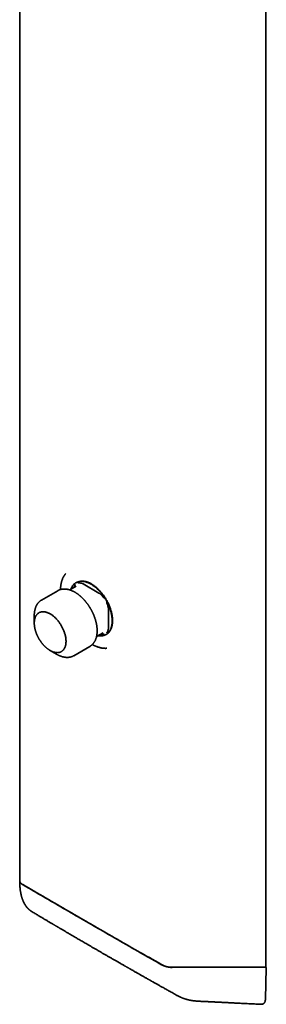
# Model space of a CAD drawing. Header units: millimetres. Extents: x 8 to 620, y 12 to 2359.
# Tile 1 of 10: x 500 to 620, y 88 to 565. Entities that reach past the tile are written whole.
import ezdxf

# ---------------------------------------------------------------- set-up
doc = ezdxf.new("R2010")
doc.units = ezdxf.units.MM

msp = doc.modelspace()

# ---------------------------------------------------------------- linework, layer by layer
at = {"color": 7, "linetype": 'Continuous', "lineweight": 35}
for p, q in [((619.54, 106.11), (619.54, 1045.03)), ((500.39, 896.15), (500.39, 147.59)), ((527.83, 292.28), (527.69, 292.2)), ((531.1, 291.61), (538.77, 287.18)), ((518.81, 288.31), (510.97, 283.78)), ((518.8, 288.31), (518.81, 288.31)), ((527.73, 290.49), (524.62, 288.69)), ((510.96, 283.78), (510.97, 283.78)), ((543.39, 279.19), (543.39, 270.33)), ((507.45, 276.24), (507.45, 272.64)), ((537.62, 266.18), (540.73, 267.97)), ((542.19, 267.08), (542.33, 267.16)), ((515.13, 259.33), (518.25, 257.53)), ((526.54, 256.81), (534.38, 261.33)), ((534.39, 261.33), (534.38, 261.33)), ((526.55, 256.81), (526.54, 256.81)), ((500.42, 146.96), (500.42, 146.96)), ((506.31, 132.81), (506.28, 132.83)), ((569.08, 107.09), (569.08, 107.09)), ((619.36, 105.91), (574.18, 105.81)), ((574.56, 105.85), (619.21, 105.97)), ((619.36, 105.91), (619.36, 105.98)), ((619.36, 105.91), (619.4, 105.91)), ((619.37, 90.38), (619.8, 105.52)), ((619.62, 105.82), (619.51, 105.88)), ((576.79, 92.12), (576.81, 92.11))]:
    msp.add_line(p, q, dxfattribs=at)
at = {"color": 7, "linetype": 'Continuous', "lineweight": 35, "flags": 128}
for points in [[(525.23, 289.04), (525.25, 289.09), (525.35, 289.37), (525.47, 289.64), (525.59, 289.89), (525.72, 290.14), (525.86, 290.38), (526.01, 290.61), (526.16, 290.83), (526.33, 291.04), (526.5, 291.23), (526.68, 291.42), (526.87, 291.6), (527.06, 291.76), (527.26, 291.92), (527.47, 292.06), (527.69, 292.19), (527.91, 292.32), (528.14, 292.42), (528.37, 292.52), (528.61, 292.61), (528.86, 292.68), (529.11, 292.74), (529.37, 292.79), (529.63, 292.83), (529.9, 292.86), (530.17, 292.87), (530.45, 292.87), (530.73, 292.86), (531.01, 292.84), (531.3, 292.81), (531.59, 292.76), (531.89, 292.7), (532.18, 292.63), (532.48, 292.55), (532.79, 292.46), (533.09, 292.35), (533.4, 292.23), (533.7, 292.1), (534.01, 291.96), (534.32, 291.81), (534.63, 291.65), (534.94, 291.48)], [(534.94, 291.48), (535.25, 291.29), (535.56, 291.1), (535.87, 290.89), (536.17, 290.68), (536.48, 290.45), (536.79, 290.22), (537.09, 289.97), (537.39, 289.72), (537.69, 289.45), (537.99, 289.18), (538.28, 288.9), (538.57, 288.61), (538.86, 288.31), (539.15, 288), (539.43, 287.69), (539.7, 287.37), (539.97, 287.04), (540.24, 286.71), (540.5, 286.37), (540.76, 286.02), (541.01, 285.67), (541.26, 285.31), (541.5, 284.94), (541.74, 284.57), (541.97, 284.2), (542.19, 283.82), (542.4, 283.44), (542.61, 283.06), (542.81, 282.67), (543.01, 282.28), (543.2, 281.89), (543.38, 281.49), (543.55, 281.1), (543.71, 280.7), (543.87, 280.3), (544.02, 279.9), (544.16, 279.5), (544.29, 279.1), (544.41, 278.7), (544.52, 278.3), (544.63, 277.9), (544.73, 277.51), (544.81, 277.12), (544.89, 276.72), (544.96, 276.34), (545.02, 275.95), (545.07, 275.57), (545.12, 275.19), (545.15, 274.81), (545.17, 274.44), (545.19, 274.08), (545.19, 273.72), (545.19, 273.36), (545.17, 273.01), (545.15, 272.67), (545.12, 272.33), (545.07, 272), (545.02, 271.68), (544.96, 271.37), (544.89, 271.06), (544.81, 270.76), (544.73, 270.46), (544.63, 270.18), (544.52, 269.9), (544.41, 269.64), (544.29, 269.38), (544.16, 269.13), (544.02, 268.89), (543.87, 268.67), (543.71, 268.45), (543.55, 268.24), (543.38, 268.04), (543.2, 267.85), (543.01, 267.68), (542.81, 267.51), (542.61, 267.36), (542.4, 267.21), (542.19, 267.08), (541.97, 266.96), (541.74, 266.85), (541.5, 266.75), (541.26, 266.67), (541.01, 266.59), (540.76, 266.53), (540.5, 266.48), (540.24, 266.44), (539.97, 266.42), (539.7, 266.4), (539.43, 266.4), (539.15, 266.41), (538.86, 266.43), (538.57, 266.47), (538.28, 266.51), (538.23, 266.52)], [(542.33, 267.16), (542.33, 267.16), (542.54, 267.29), (542.75, 267.44), (542.96, 267.59), (543.15, 267.76), (543.34, 267.93), (543.52, 268.12), (543.69, 268.32), (543.85, 268.53), (544.01, 268.75), (544.16, 268.98), (544.3, 269.21), (544.43, 269.46), (544.55, 269.72), (544.67, 269.99), (544.77, 270.26), (544.87, 270.55), (544.96, 270.84), (545.03, 271.14), (545.1, 271.45), (545.16, 271.76), (545.22, 272.09), (545.26, 272.42), (545.29, 272.75), (545.31, 273.1), (545.33, 273.45), (545.33, 273.8), (545.33, 274.16), (545.31, 274.53), (545.29, 274.9), (545.26, 275.27), (545.22, 275.65), (545.16, 276.03), (545.1, 276.42), (545.03, 276.81), (544.96, 277.2), (544.87, 277.59), (544.77, 277.99), (544.67, 278.38), (544.55, 278.78), (544.43, 279.18), (544.3, 279.58), (544.16, 279.98), (544.01, 280.38), (543.85, 280.78), (543.69, 281.18), (543.52, 281.57), (543.34, 281.97), (543.15, 282.36), (542.96, 282.75), (542.75, 283.14), (542.54, 283.52), (542.33, 283.91), (542.11, 284.28), (541.88, 284.66), (541.64, 285.02), (541.4, 285.39), (541.16, 285.75), (540.9, 286.1), (540.65, 286.45), (540.38, 286.79), (540.12, 287.12), (539.84, 287.45), (539.57, 287.77), (539.29, 288.09), (539, 288.39), (538.72, 288.69), (538.42, 288.98), (538.13, 289.26), (537.83, 289.53), (537.53, 289.8), (537.23, 290.05), (536.93, 290.3), (536.62, 290.53), (536.32, 290.76), (536.01, 290.97), (535.7, 291.18), (535.39, 291.37), (535.08, 291.56)], [(507.45, 272.58), (507.45, 272.64), (507.45, 272.95), (507.47, 273.25), (507.49, 273.54), (507.52, 273.83), (507.57, 274.11), (507.62, 274.39), (507.68, 274.66), (507.75, 274.92), (507.83, 275.17), (507.91, 275.41), (508.01, 275.64), (508.11, 275.87), (508.23, 276.08), (508.35, 276.29), (508.48, 276.48), (508.62, 276.67), (508.76, 276.84), (508.92, 277.01), (509.08, 277.16), (509.25, 277.31), (509.42, 277.44), (509.61, 277.56), (509.8, 277.67), (509.99, 277.77), (510.19, 277.85), (510.4, 277.93), (510.62, 277.99), (510.84, 278.04), (511.06, 278.08), (511.29, 278.11), (511.53, 278.12), (511.77, 278.13), (512.01, 278.12), (512.26, 278.09), (512.51, 278.06), (512.76, 278.02), (513.02, 277.96), (513.27, 277.89), (513.54, 277.81), (513.8, 277.71), (514.06, 277.61), (514.33, 277.49), (514.6, 277.37), (514.87, 277.23), (515.13, 277.08), (515.4, 276.92), (515.67, 276.75), (515.94, 276.57), (516.2, 276.38), (516.47, 276.17), (516.73, 275.96), (516.99, 275.74), (517.25, 275.51), (517.51, 275.27), (517.76, 275.03), (518.01, 274.77), (518.26, 274.51), (518.5, 274.24), (518.74, 273.96), (518.98, 273.67), (519.21, 273.38), (519.43, 273.08), (519.65, 272.78), (519.87, 272.47), (520.07, 272.15), (520.28, 271.83), (520.47, 271.51), (520.66, 271.18), (520.84, 270.85), (521.02, 270.51), (521.19, 270.17), (521.35, 269.83), (521.5, 269.49), (521.65, 269.15), (521.79, 268.8), (521.92, 268.45), (522.04, 268.11), (522.15, 267.76), (522.26, 267.42), (522.36, 267.07), (522.44, 266.73), (522.52, 266.39), (522.59, 266.05), (522.65, 265.71), (522.7, 265.38), (522.74, 265.05), (522.78, 264.72), (522.8, 264.4), (522.81, 264.08), (522.82, 263.77), (522.81, 263.46), (522.8, 263.16), (522.78, 262.87), (522.74, 262.58), (522.7, 262.29), (522.65, 262.02), (522.59, 261.75), (522.52, 261.49), (522.44, 261.24), (522.36, 261), (522.26, 260.77), (522.15, 260.54), (522.04, 260.33), (521.92, 260.12), (521.79, 259.93), (521.65, 259.74), (521.5, 259.56), (521.35, 259.4), (521.19, 259.25), (521.02, 259.1), (520.84, 258.97), (520.66, 258.85), (520.47, 258.74), (520.28, 258.64), (520.07, 258.56), (519.87, 258.48), (519.65, 258.42), (519.43, 258.37), (519.21, 258.33), (518.98, 258.3), (518.74, 258.29), (518.5, 258.28), (518.26, 258.29), (518.01, 258.32), (517.76, 258.35), (517.51, 258.39), (517.25, 258.45), (516.99, 258.52), (516.73, 258.6), (516.47, 258.7), (516.2, 258.8), (515.94, 258.92), (515.67, 259.04), (515.4, 259.18), (515.13, 259.33), (514.95, 259.44)], [(507.45, 276.24), (507.45, 276.43), (507.45, 276.53)], [(518.43, 257.43), (518.33, 257.48), (518.25, 257.53)], [(619.36, 105.91), (619.39, 105.92), (619.42, 105.94), (619.45, 105.97), (619.46, 105.99), (619.46, 106.01)]]:
    msp.add_lwpolyline(points, dxfattribs=at)
at = {"color": 7, "linetype": 'Continuous', "lineweight": 35}
for centre, radius, start, end in [((530.83, 285.62), 7.3, 54.4135, 114.2761), ((619.31, 106.13), 0.234, 292.2378, 314.6248)]:
    msp.add_arc(centre, radius, start, end, dxfattribs=at)
for centre, major_axis, start_param, end_param in [((505.39, 146.62), (4.98, -1.12), 3.224227, 4.001016), ((572.29, 108), (4.98, -1.12), 4.018234, 5.266262), ((618.94, 106.22), (0.598, -0.135), 5.266262, 6.365819)]:
    msp.add_ellipse(centre, major_axis=major_axis, ratio=0.368098, start_param=start_param, end_param=end_param, dxfattribs=at)
for points, knots in [([(522.68, 296.61), (522.66, 296.59), (522.6, 296.51), (522.48, 296.38), (522.36, 296.21), (522.24, 296.06), (522.14, 295.92), (522.06, 295.8), (521.99, 295.7), (521.94, 295.61), (521.89, 295.54), (521.85, 295.46), (521.79, 295.37), (521.71, 295.24), (521.62, 295.08), (521.53, 294.91), (521.44, 294.73), (521.34, 294.52), (521.24, 294.31), (521.14, 294.07), (521.04, 293.82), (520.95, 293.56), (520.85, 293.28), (520.75, 292.97), (520.66, 292.63), (520.56, 292.25), (520.47, 291.87), (520.4, 291.49), (520.34, 291.11), (520.28, 290.72), (520.24, 290.35), (520.2, 289.99), (520.18, 289.67), (520.16, 289.37), (520.15, 289.11), (520.14, 288.95), (520.14, 288.87)], [0, 0, 0, 0, 0.0114571, 0.0429725, 0.0719787, 0.0978753, 0.1206628, 0.1403417, 0.1569124, 0.1701622, 0.1814243, 0.192455, 0.2032861, 0.2271595, 0.2505217, 0.2754818, 0.3022636, 0.3308666, 0.3612902, 0.3935339, 0.4282213, 0.460736, 0.4965801, 0.5357528, 0.5782531, 0.62408, 0.6732324, 0.7141849, 0.757189, 0.8018816, 0.8441176, 0.8827245, 0.9177034, 0.9490553, 0.976781, 1, 1, 1, 1]), ([(526.66, 289.97), (526.68, 290), (526.72, 290.15), (526.82, 290.39), (526.97, 290.71), (527.14, 291.03), (527.27, 291.24), (527.34, 291.35)], [0, 0, 0, 0, 0.072452, 0.278167, 0.501056, 0.741552, 1, 1, 1, 1]), ([(528.6, 292.08), (528.72, 292.08), (528.97, 292.09), (529.34, 292.08), (529.68, 292.05), (530, 292), (530.31, 291.93), (530.59, 291.85), (530.85, 291.74), (531.02, 291.65), (531.1, 291.61)], [0, 0, 0, 0, 0.1622984, 0.3133235, 0.4532917, 0.5824751, 0.7012198, 0.8099716, 0.9093112, 1, 1, 1, 1]), ([(534.75, 279.53), (534.67, 279.66), (534.57, 279.84), (534.41, 280.1), (534.27, 280.32), (534.1, 280.59), (533.93, 280.86), (533.73, 281.15), (533.53, 281.44), (533.32, 281.73), (533.11, 282.03), (532.88, 282.33), (532.65, 282.62), (532.41, 282.92), (532.17, 283.21), (531.92, 283.5), (531.67, 283.79), (531.42, 284.07), (531.15, 284.34), (530.89, 284.61), (530.62, 284.88), (530.35, 285.14), (530.07, 285.39), (529.79, 285.64), (529.51, 285.88), (529.23, 286.12), (528.94, 286.34), (528.65, 286.56), (528.36, 286.77), (528.07, 286.98), (527.78, 287.17), (527.48, 287.36), (527.18, 287.54), (526.89, 287.71), (526.59, 287.87), (526.29, 288.02), (525.99, 288.16), (525.69, 288.3), (525.39, 288.42), (525.09, 288.53), (524.8, 288.64), (524.5, 288.73), (524.2, 288.82), (523.91, 288.89), (523.61, 288.96), (523.32, 289.01), (523.03, 289.06), (522.74, 289.09), (522.45, 289.11), (522.17, 289.13), (521.89, 289.13), (521.61, 289.12), (521.34, 289.1), (521.07, 289.07), (520.8, 289.03), (520.53, 288.98), (520.27, 288.91), (520.02, 288.84), (519.77, 288.76), (519.52, 288.66), (519.28, 288.56), (519.05, 288.44), (518.89, 288.36), (518.81, 288.31), (518.8, 288.31)], [0, 0, 0, 0, 0.018538, 0.025968, 0.038314, 0.051123, 0.064861, 0.079197, 0.093999, 0.109163, 0.124614, 0.140295, 0.156166, 0.172195, 0.188355, 0.204629, 0.220999, 0.237454, 0.253982, 0.270575, 0.287226, 0.303928, 0.320676, 0.337466, 0.354295, 0.371158, 0.388053, 0.404977, 0.421928, 0.438904, 0.455902, 0.472922, 0.489961, 0.507017, 0.524088, 0.541173, 0.55827, 0.575374, 0.592485, 0.6096, 0.626715, 0.643829, 0.660936, 0.678035, 0.695121, 0.712191, 0.729242, 0.746271, 0.763273, 0.780248, 0.797193, 0.814107, 0.830991, 0.847844, 0.86467, 0.881473, 0.898256, 0.915026, 0.931791, 0.948558, 0.965339, 0.982142, 0.998979, 1, 1, 1, 1]), ([(526.66, 289.97), (526.65, 289.93), (526.64, 289.89), (526.63, 289.85), (526.63, 289.85)], [0, 0, 0, 0, 0.8969, 1, 1, 1, 1]), ([(538.77, 287.18), (538.85, 287.13), (539.02, 287.03), (539.29, 286.83), (539.57, 286.59), (539.87, 286.3), (540.2, 285.98), (540.54, 285.61), (540.9, 285.2), (541.15, 284.91), (541.28, 284.75)], [0, 0, 0, 0, 0.090689, 0.190028, 0.29878, 0.417525, 0.546708, 0.686677, 0.837702, 1, 1, 1, 1]), ([(510.96, 283.78), (510.89, 283.74), (510.74, 283.65), (510.53, 283.51), (510.31, 283.35), (510.1, 283.18), (509.9, 283), (509.71, 282.81), (509.52, 282.61), (509.33, 282.4), (509.16, 282.18), (508.99, 281.94), (508.83, 281.7), (508.67, 281.45), (508.53, 281.18), (508.39, 280.91), (508.26, 280.63), (508.14, 280.34), (508.03, 280.03), (507.93, 279.72), (507.84, 279.4), (507.76, 279.08), (507.68, 278.74), (507.62, 278.41), (507.57, 278.07), (507.53, 277.74), (507.5, 277.4), (507.47, 277.07), (507.46, 276.78), (507.45, 276.6), (507.45, 276.54)], [0, 0, 0, 0, 0.032443, 0.067054, 0.101796, 0.136693, 0.171766, 0.207035, 0.242518, 0.278228, 0.314178, 0.350376, 0.386825, 0.423526, 0.460476, 0.497667, 0.535088, 0.572727, 0.610568, 0.648593, 0.686784, 0.725124, 0.763594, 0.802177, 0.836856, 0.875502, 0.910219, 0.944947, 0.979679, 1, 1, 1, 1]), ([(542.54, 282.57), (542.61, 282.39), (542.74, 282.03), (542.91, 281.51), (543.06, 281.02), (543.18, 280.58), (543.27, 280.18), (543.34, 279.81), (543.38, 279.48), (543.38, 279.28), (543.39, 279.19)], [0, 0, 0, 0, 0.162298, 0.313323, 0.453292, 0.582475, 0.70122, 0.809972, 0.909311, 1, 1, 1, 1]), ([(534.39, 261.34), (534.46, 261.38), (534.61, 261.47), (534.82, 261.61), (535.04, 261.77), (535.24, 261.94), (535.45, 262.12), (535.64, 262.31), (535.83, 262.51), (536.02, 262.72), (536.19, 262.94), (536.36, 263.17), (536.52, 263.42), (536.68, 263.67), (536.82, 263.93), (536.96, 264.2), (537.09, 264.49), (537.21, 264.78), (537.32, 265.08), (537.42, 265.39), (537.51, 265.71), (537.59, 266.04), (537.67, 266.38), (537.73, 266.71), (537.78, 267.05), (537.82, 267.38), (537.85, 267.72), (537.88, 268.05), (537.89, 268.38), (537.9, 268.72), (537.9, 269.06), (537.89, 269.41), (537.88, 269.76), (537.85, 270.11), (537.82, 270.46), (537.78, 270.82), (537.73, 271.18), (537.68, 271.54), (537.62, 271.91), (537.55, 272.28), (537.47, 272.64), (537.38, 273.01), (537.29, 273.38), (537.19, 273.75), (537.09, 274.13), (536.97, 274.5), (536.85, 274.87), (536.73, 275.24), (536.59, 275.61), (536.45, 275.98), (536.31, 276.35), (536.16, 276.71), (536, 277.08), (535.83, 277.43), (535.67, 277.79), (535.5, 278.13), (535.33, 278.46), (535.18, 278.75), (535.04, 279.01), (534.9, 279.25), (534.81, 279.43), (534.75, 279.53)], [0, 0, 0, 0, 0.015908, 0.03286, 0.049878, 0.066971, 0.08415, 0.101425, 0.118805, 0.136297, 0.153906, 0.171636, 0.189489, 0.207466, 0.225565, 0.243781, 0.262111, 0.280547, 0.299082, 0.317707, 0.336414, 0.355193, 0.374037, 0.392935, 0.409922, 0.428851, 0.445856, 0.462867, 0.479878, 0.496889, 0.513897, 0.530899, 0.547896, 0.564886, 0.581868, 0.598841, 0.615805, 0.632759, 0.649703, 0.666637, 0.683559, 0.70047, 0.71737, 0.734256, 0.751129, 0.767988, 0.78483, 0.801653, 0.818455, 0.835231, 0.851973, 0.868672, 0.885309, 0.901855, 0.918254, 0.934385, 0.949946, 0.964593, 0.974958, 0.985738, 1, 1, 1, 1]), ([(507.45, 272.61), (507.45, 272.6), (507.45, 272.48), (507.45, 272.27), (507.47, 271.97), (507.49, 271.67), (507.52, 271.37), (507.56, 271.06), (507.6, 270.75), (507.66, 270.44), (507.72, 270.13), (507.79, 269.82), (507.86, 269.51), (507.94, 269.19), (508.03, 268.88), (508.13, 268.56), (508.23, 268.25), (508.34, 267.94), (508.46, 267.62), (508.58, 267.31), (508.71, 267.01), (508.84, 266.7), (508.98, 266.4), (509.12, 266.12), (509.25, 265.85), (509.37, 265.62), (509.49, 265.42), (509.59, 265.23), (509.66, 265.11), (509.69, 265.06)], [0, 0, 0, 0, 0.0059879, 0.0471769, 0.0883439, 0.1294834, 0.1705913, 0.2116642, 0.2526993, 0.2936944, 0.3346473, 0.375556, 0.4164179, 0.4572301, 0.4979886, 0.5386875, 0.5793186, 0.6198692, 0.6603199, 0.7006397, 0.7407763, 0.7806352, 0.8200293, 0.8585313, 0.8949157, 0.925664, 0.9501421, 0.978872, 1, 1, 1, 1]), ([(539.62, 267.33), (539.64, 267.33), (539.68, 267.32), (539.73, 267.31), (539.76, 267.3)], [0, 0, 0, 0, 0.273067, 1, 1, 1, 1]), ([(541.28, 267.2), (541.15, 267.19), (540.9, 267.19), (540.54, 267.2), (540.2, 267.23), (539.94, 267.26), (539.8, 267.3), (539.76, 267.3)], [0, 0, 0, 0, 0.2615, 0.504835, 0.730356, 0.9385, 1, 1, 1, 1]), ([(543.39, 270.33), (543.38, 270.24), (543.38, 270.05), (543.34, 269.77), (543.27, 269.48), (543.18, 269.18), (543.06, 268.88), (542.91, 268.57), (542.74, 268.24), (542.61, 268.03), (542.54, 267.93)], [0, 0, 0, 0, 0.090689, 0.190028, 0.29878, 0.417525, 0.546708, 0.686677, 0.837702, 1, 1, 1, 1]), ([(509.69, 265.06), (509.75, 264.95), (509.84, 264.8), (509.97, 264.58), (510.09, 264.39), (510.23, 264.17), (510.39, 263.94), (510.55, 263.7), (510.73, 263.46), (510.91, 263.21), (511.09, 262.97), (511.29, 262.72), (511.49, 262.48), (511.7, 262.24), (511.91, 262), (512.12, 261.76), (512.34, 261.53), (512.57, 261.31), (512.8, 261.09), (513.03, 260.88), (513.26, 260.67), (513.5, 260.47), (513.74, 260.28), (513.98, 260.09), (514.23, 259.91), (514.47, 259.74), (514.72, 259.58), (514.93, 259.45), (515.04, 259.38), (515.08, 259.36)], [0, 0, 0, 0, 0.044798, 0.062834, 0.092792, 0.123883, 0.157229, 0.192027, 0.227956, 0.264759, 0.302255, 0.340308, 0.378819, 0.417709, 0.45692, 0.496403, 0.536123, 0.576047, 0.616152, 0.656417, 0.696825, 0.737362, 0.778015, 0.818774, 0.85963, 0.900573, 0.941596, 0.98269, 1, 1, 1, 1]), ([(535.54, 262.21), (535.56, 262.19), (535.67, 262.14), (535.84, 262.05), (536.06, 261.93), (536.28, 261.82), (536.52, 261.71), (536.78, 261.59), (537.06, 261.46), (537.48, 261.29), (538.03, 261.08), (538.67, 260.88), (539.27, 260.71), (539.83, 260.59), (540.38, 260.49), (540.8, 260.44), (541.09, 260.42), (541.26, 260.4), (541.43, 260.39), (541.58, 260.39), (541.7, 260.39), (541.8, 260.38), (541.88, 260.38), (541.95, 260.38), (542.05, 260.39), (542.17, 260.39), (542.31, 260.39), (542.45, 260.4), (542.53, 260.41), (542.56, 260.41)], [0, 0, 0, 0, 0.010445, 0.042156, 0.06999, 0.100435, 0.133494, 0.169166, 0.207451, 0.247741, 0.341957, 0.434528, 0.51579, 0.59574, 0.674376, 0.751698, 0.777643, 0.803437, 0.828799, 0.851148, 0.869859, 0.884694, 0.896019, 0.906263, 0.91864, 0.937922, 0.960831, 0.987365, 1, 1, 1, 1]), ([(518.43, 257.43), (518.44, 257.42), (518.55, 257.36), (518.76, 257.25), (519.06, 257.1), (519.36, 256.95), (519.66, 256.82), (519.96, 256.7), (520.26, 256.58), (520.55, 256.48), (520.85, 256.38), (521.15, 256.3), (521.44, 256.22), (521.74, 256.16), (522.03, 256.1), (522.32, 256.06), (522.61, 256.03), (522.9, 256), (523.18, 255.99), (523.46, 255.99), (523.74, 256), (524.01, 256.02), (524.28, 256.05), (524.55, 256.09), (524.82, 256.14), (525.07, 256.2), (525.33, 256.28), (525.58, 256.36), (525.83, 256.45), (526.07, 256.56), (526.3, 256.68), (526.46, 256.76), (526.54, 256.81), (526.55, 256.81)], [0, 0, 0, 0, 0.003518, 0.038024, 0.072558, 0.107114, 0.141687, 0.176273, 0.210867, 0.245461, 0.280051, 0.31463, 0.349191, 0.383727, 0.418231, 0.452695, 0.487114, 0.521481, 0.555792, 0.590042, 0.62423, 0.658356, 0.692421, 0.726432, 0.760393, 0.794317, 0.828214, 0.8621, 0.895992, 0.929909, 0.963873, 0.997905, 1, 1, 1, 1]), ([(500.41, 146.96), (500.42, 146.86), (500.42, 146.67), (500.43, 146.39), (500.44, 146.14), (500.45, 145.91), (500.46, 145.71), (500.47, 145.55), (500.48, 145.41), (500.48, 145.3), (500.49, 145.22), (500.49, 145.17), (500.49, 145.13), (500.5, 145.08), (500.5, 145.01), (500.51, 144.94), (500.51, 144.84), (500.52, 144.72), (500.53, 144.57), (500.55, 144.41), (500.56, 144.24), (500.58, 144.06), (500.6, 143.88), (500.62, 143.72), (500.63, 143.57), (500.65, 143.43), (500.67, 143.29), (500.7, 143.08), (500.73, 142.81), (500.78, 142.5), (500.83, 142.19), (500.89, 141.9), (500.94, 141.62), (500.99, 141.4), (501.02, 141.25), (501.04, 141.15), (501.07, 141.05), (501.09, 140.95), (501.12, 140.83), (501.15, 140.69), (501.19, 140.54), (501.23, 140.39), (501.27, 140.24), (501.31, 140.1), (501.34, 139.97), (501.38, 139.85), (501.41, 139.74), (501.44, 139.64), (501.47, 139.54), (501.5, 139.44), (501.54, 139.33), (501.57, 139.23), (501.6, 139.14), (501.63, 139.06), (501.66, 138.97), (501.7, 138.87), (501.73, 138.78), (501.76, 138.69), (501.8, 138.59), (501.84, 138.48), (501.89, 138.36), (501.94, 138.24), (501.99, 138.12), (502.03, 138.02), (502.07, 137.94), (502.1, 137.86), (502.14, 137.76), (502.19, 137.66), (502.23, 137.56), (502.28, 137.46), (502.33, 137.37), (502.37, 137.27), (502.42, 137.17), (502.47, 137.07), (502.53, 136.95), (502.6, 136.83), (502.68, 136.69), (502.75, 136.56), (502.82, 136.43), (502.89, 136.32), (502.96, 136.21), (503.03, 136.09), (503.1, 135.98), (503.18, 135.86), (503.27, 135.73), (503.36, 135.6), (503.45, 135.47), (503.56, 135.32), (503.69, 135.16), (503.83, 134.97), (503.99, 134.78), (504.16, 134.59), (504.33, 134.41), (504.5, 134.24), (504.67, 134.06), (504.87, 133.88), (505.09, 133.69), (505.3, 133.51), (505.5, 133.36), (505.63, 133.26), (505.73, 133.19), (505.78, 133.16), (505.82, 133.12), (505.88, 133.08), (505.96, 133.03), (506.06, 132.97), (506.17, 132.89), (506.25, 132.85), (506.28, 132.83)], [0, 0, 0, 0, 0.015964, 0.031755, 0.046008, 0.058683, 0.069746, 0.07917, 0.086932, 0.093017, 0.097352, 0.100043, 0.102103, 0.10483, 0.108233, 0.112314, 0.117076, 0.124744, 0.133329, 0.142348, 0.151805, 0.16191, 0.172409, 0.182071, 0.190431, 0.198107, 0.206271, 0.214952, 0.234311, 0.253194, 0.271238, 0.289025, 0.306715, 0.323247, 0.329739, 0.335941, 0.34185, 0.348129, 0.355744, 0.364707, 0.374586, 0.383804, 0.394239, 0.403384, 0.411585, 0.419665, 0.427659, 0.434025, 0.439853, 0.44643, 0.454434, 0.461791, 0.46776, 0.472742, 0.479078, 0.486115, 0.492406, 0.498048, 0.503983, 0.513005, 0.521476, 0.529614, 0.538472, 0.546602, 0.551175, 0.556648, 0.563554, 0.571651, 0.579028, 0.585279, 0.592987, 0.60011, 0.60704, 0.614718, 0.623332, 0.632926, 0.643389, 0.654424, 0.663692, 0.672558, 0.681303, 0.69006, 0.6993, 0.708668, 0.718931, 0.730004, 0.740994, 0.751265, 0.76715, 0.782672, 0.799538, 0.816614, 0.833725, 0.849936, 0.865225, 0.883784, 0.904038, 0.924169, 0.938906, 0.953921, 0.957824, 0.961721, 0.965608, 0.969639, 0.975319, 0.983029, 0.992772, 1, 1, 1, 1]), ([(500.46, 147.27), (500.46, 147.26), (500.44, 147.21), (500.42, 147.11), (500.42, 147.01), (500.42, 146.96)], [0, 0, 0, 0, 0.103288, 0.521476, 1, 1, 1, 1]), ([(502.06, 145.78), (502, 145.82), (501.86, 145.9), (501.67, 146.02), (501.53, 146.13), (501.45, 146.2), (501.42, 146.23)], [0, 0, 0, 0, 0.278337, 0.558193, 0.836533, 1, 1, 1, 1]), ([(501.83, 145.97), (505.52, 143.81), (512.9, 139.51), (524.01, 133.05), (535.16, 126.61), (546.33, 120.17), (557.54, 113.74), (565.04, 109.45), (568.79, 107.31)], [0, 0, 0, 0, 0.166667, 0.333334, 0.5, 0.666666, 0.833333, 1, 1, 1, 1]), ([(569.08, 107.09), (565.93, 108.89), (559.63, 112.49), (550.2, 117.9), (540.79, 123.31), (531.26, 128.81), (521.6, 134.4), (511.82, 140.09), (505.32, 143.88), (502.07, 145.77)], [0, 0, 0, 0, 0.1400004, 0.2800005, 0.4200003, 0.5600001, 0.7066665, 0.8533331, 1, 1, 1, 1]), ([(506.31, 132.81), (506.37, 132.77), (506.72, 132.57), (507.33, 132.2), (508.16, 131.7), (508.96, 131.23), (509.72, 130.77), (510.46, 130.33), (511.19, 129.9), (511.91, 129.47), (512.61, 129.05), (513.28, 128.65), (513.92, 128.28), (514.5, 127.93), (515.04, 127.61), (515.54, 127.31), (516.01, 127.04), (516.44, 126.78), (516.84, 126.55), (517.19, 126.34), (517.5, 126.16), (517.76, 126), (518, 125.86), (518.21, 125.73), (518.41, 125.62), (518.57, 125.52), (518.71, 125.44), (518.83, 125.37), (519, 125.27), (519.21, 125.14), (519.5, 124.97), (519.84, 124.77), (520.25, 124.53), (520.72, 124.25), (521.22, 123.96), (521.76, 123.64), (522.35, 123.3), (522.97, 122.93), (523.62, 122.54), (524.31, 122.14), (525.04, 121.71), (525.8, 121.27), (526.6, 120.8), (527.43, 120.31), (528.29, 119.81), (529.18, 119.28), (530.11, 118.75), (531.06, 118.19), (532.04, 117.62), (533.09, 117.01), (534.2, 116.36), (535.39, 115.67), (536.61, 114.96), (537.86, 114.23), (539.12, 113.5), (540.39, 112.77), (541.64, 112.05), (542.91, 111.32), (544.19, 110.58), (545.49, 109.83), (546.55, 109.22), (547.37, 108.75), (547.93, 108.43), (548.46, 108.13), (548.97, 107.83), (549.46, 107.56), (549.94, 107.28), (550.42, 107.01), (550.89, 106.74), (551.33, 106.48), (551.72, 106.27), (552.05, 106.07), (552.34, 105.91), (552.61, 105.75), (552.89, 105.6), (553.17, 105.43), (553.51, 105.24), (553.89, 105.03), (554.31, 104.78), (554.77, 104.52), (555.25, 104.25), (555.73, 103.98), (556.2, 103.71), (556.67, 103.44), (557.13, 103.18), (557.57, 102.93), (558, 102.69), (558.41, 102.45), (558.84, 102.21), (559.28, 101.96), (559.74, 101.7), (560.18, 101.45), (560.62, 101.2), (561.06, 100.95), (561.49, 100.71), (561.93, 100.46), (562.31, 100.25), (562.63, 100.07), (562.88, 99.92), (563.14, 99.78), (563.4, 99.63), (563.67, 99.48), (563.98, 99.3), (564.33, 99.1), (564.73, 98.88), (565.16, 98.64), (565.63, 98.37), (566.13, 98.09), (566.66, 97.79), (567.23, 97.47), (567.83, 97.13), (568.46, 96.78), (569.12, 96.41), (569.81, 96.03), (570.52, 95.62), (571.28, 95.2), (572.07, 94.76), (572.9, 94.29), (573.76, 93.81), (574.66, 93.31), (575.58, 92.8), (576.3, 92.4), (576.71, 92.17), (576.79, 92.12)], [0, 0, 0, 0, 0.002506, 0.014755, 0.026573, 0.03796, 0.048914, 0.059436, 0.069525, 0.080125, 0.090201, 0.099755, 0.108784, 0.117291, 0.124864, 0.131967, 0.138601, 0.144766, 0.15046, 0.155685, 0.159799, 0.163567, 0.166987, 0.170061, 0.172788, 0.175129, 0.177135, 0.178807, 0.180321, 0.184117, 0.188185, 0.192522, 0.198756, 0.205475, 0.212679, 0.22037, 0.228717, 0.23757, 0.246929, 0.256794, 0.267164, 0.27804, 0.289421, 0.301297, 0.313598, 0.326315, 0.339446, 0.352993, 0.366956, 0.381334, 0.397631, 0.414431, 0.431735, 0.449544, 0.467858, 0.485349, 0.503136, 0.52112, 0.5393, 0.557676, 0.576247, 0.584458, 0.592397, 0.599977, 0.607196, 0.614056, 0.620556, 0.627754, 0.634452, 0.64065, 0.646347, 0.65079, 0.654872, 0.658597, 0.662372, 0.666466, 0.670881, 0.676495, 0.682553, 0.689056, 0.696005, 0.702584, 0.709432, 0.716119, 0.722589, 0.72884, 0.734873, 0.740688, 0.746285, 0.753092, 0.759546, 0.765716, 0.771869, 0.77803, 0.784201, 0.79038, 0.796568, 0.800203, 0.80384, 0.807481, 0.811125, 0.814879, 0.818947, 0.82415, 0.829795, 0.835883, 0.842414, 0.849517, 0.85708, 0.865102, 0.873582, 0.882522, 0.891749, 0.901418, 0.911531, 0.922086, 0.933314, 0.945003, 0.957153, 0.969765, 0.982839, 0.996374, 1, 1, 1, 1]), ([(571.13, 106.26), (571.04, 106.28), (570.84, 106.34), (570.56, 106.43), (570.29, 106.53), (570.03, 106.63), (569.77, 106.74), (569.53, 106.85), (569.3, 106.97), (569.16, 107.05), (569.08, 107.09)], [0, 0, 0, 0, 0.126047, 0.252706, 0.378756, 0.505439, 0.627518, 0.750196, 0.874768, 1, 1, 1, 1]), ([(571.13, 106.26), (571.16, 106.25), (571.19, 106.24), (571.24, 106.23), (571.28, 106.22), (571.31, 106.21), (571.36, 106.19), (571.41, 106.18), (571.46, 106.17), (571.49, 106.16), (571.53, 106.15), (571.58, 106.14), (571.63, 106.13), (571.68, 106.12), (571.71, 106.11), (571.75, 106.1), (571.78, 106.09), (571.83, 106.08), (571.88, 106.07), (571.93, 106.06), (571.97, 106.05), (572, 106.04), (572.04, 106.04), (572.09, 106.03), (572.14, 106.02), (572.19, 106.01), (572.22, 106), (572.26, 105.99), (572.3, 105.99), (572.34, 105.98), (572.39, 105.97), (572.44, 105.96), (572.48, 105.96), (572.51, 105.95), (572.55, 105.94), (572.6, 105.94), (572.65, 105.93), (572.69, 105.92), (572.73, 105.92), (572.77, 105.91), (572.8, 105.91), (572.85, 105.9), (572.9, 105.9), (572.94, 105.89), (572.98, 105.88), (573.02, 105.88), (573.05, 105.88), (573.1, 105.87), (573.14, 105.87), (573.19, 105.86), (573.23, 105.86), (573.26, 105.85), (573.3, 105.85), (573.34, 105.85), (573.39, 105.84), (573.43, 105.84), (573.47, 105.84), (573.5, 105.83), (573.54, 105.83), (573.58, 105.83), (573.63, 105.83), (573.67, 105.82), (573.71, 105.82), (573.74, 105.82), (573.77, 105.82), (573.82, 105.82), (573.86, 105.82), (573.91, 105.81), (573.94, 105.81), (573.97, 105.81), (574, 105.81), (574.04, 105.81), (574.07, 105.81), (574.12, 105.81), (574.16, 105.81), (574.18, 105.81)], [0, 0, 0, 0, 0.023145, 0.034717, 0.046289, 0.057861, 0.069433, 0.092578, 0.10415, 0.115722, 0.127294, 0.138866, 0.162011, 0.173583, 0.185155, 0.196727, 0.208299, 0.219871, 0.243016, 0.254588, 0.26616, 0.277732, 0.289304, 0.300876, 0.324021, 0.335593, 0.347165, 0.358737, 0.370309, 0.381881, 0.405026, 0.416598, 0.42817, 0.439742, 0.451314, 0.462886, 0.486031, 0.497603, 0.509175, 0.520747, 0.532319, 0.543891, 0.567035, 0.578607, 0.59018, 0.601752, 0.613324, 0.624896, 0.64804, 0.659612, 0.671184, 0.682756, 0.694328, 0.7059, 0.729045, 0.740617, 0.752189, 0.763761, 0.775333, 0.786905, 0.81005, 0.821622, 0.833194, 0.844766, 0.856338, 0.86791, 0.891055, 0.902627, 0.914199, 0.925771, 0.937343, 0.948915, 0.961684, 0.974453, 1, 1, 1, 1]), ([(619.4, 105.91), (619.43, 105.91), (619.47, 105.9), (619.5, 105.88), (619.51, 105.88)], [0, 0, 0, 0, 0.796009, 1, 1, 1, 1]), ([(619.47, 105.96), (619.47, 105.97), (619.46, 105.99), (619.46, 106), (619.46, 106.01)], [0, 0, 0, 0, 0.561233, 1, 1, 1, 1]), ([(619.54, 105.87), (619.53, 105.87), (619.5, 105.9), (619.49, 105.94), (619.47, 105.96)], [0, 0, 0, 0, 0.2912125, 1, 1, 1, 1]), ([(619.78, 105.62), (619.77, 105.65), (619.76, 105.7), (619.7, 105.76), (619.65, 105.8), (619.62, 105.82)], [0, 0, 0, 0, 0.327238, 0.58964, 1, 1, 1, 1]), ([(619.8, 105.52), (619.8, 105.54), (619.8, 105.57), (619.79, 105.61), (619.78, 105.62)], [0, 0, 0, 0, 0.51249, 1, 1, 1, 1]), ([(576.81, 92.11), (576.84, 92.09), (576.92, 92.05), (577.03, 91.99), (577.17, 91.92), (577.3, 91.85), (577.44, 91.78), (577.58, 91.71), (577.71, 91.64), (577.84, 91.58), (577.99, 91.51), (578.15, 91.43), (578.32, 91.36), (578.49, 91.28), (578.67, 91.2), (578.88, 91.11), (579.13, 91.01), (579.4, 90.91), (579.67, 90.81), (579.9, 90.73), (580.07, 90.67), (580.2, 90.62), (580.34, 90.58), (580.49, 90.53), (580.65, 90.48), (580.81, 90.43), (580.96, 90.38), (581.11, 90.34), (581.28, 90.29), (581.47, 90.24), (581.67, 90.19), (581.88, 90.13), (582.1, 90.08), (582.31, 90.03), (582.52, 89.99), (582.71, 89.95), (582.95, 89.9), (583.27, 89.84), (583.66, 89.77), (584.07, 89.7), (584.48, 89.65), (584.86, 89.6), (585.22, 89.56), (585.55, 89.53), (585.87, 89.5), (586.16, 89.48), (586.4, 89.46), (586.6, 89.45), (586.76, 89.44), (586.91, 89.43), (587.05, 89.42), (587.2, 89.41), (587.35, 89.4), (587.56, 89.39), (587.82, 89.38), (588.15, 89.36), (588.55, 89.34), (589.01, 89.32), (589.55, 89.3), (590.13, 89.27), (590.7, 89.24), (591.27, 89.22), (591.84, 89.19), (592.43, 89.16), (593.06, 89.13), (593.7, 89.1), (594.38, 89.06), (595.08, 89.03), (595.81, 88.99), (596.62, 88.95), (597.52, 88.9), (598.5, 88.86), (599.53, 88.81), (600.59, 88.75), (601.7, 88.7), (602.85, 88.64), (604.04, 88.58), (605.27, 88.52), (606.54, 88.46), (607.85, 88.39), (609.2, 88.33), (610.57, 88.26), (611.95, 88.19), (613.34, 88.12), (614.77, 88.05), (616.1, 87.98), (616.95, 87.94), (617.31, 87.92)], [0, 0, 0, 0, 0.002199, 0.00545, 0.00921, 0.013408, 0.017263, 0.021541, 0.024964, 0.02832, 0.032357, 0.036741, 0.041348, 0.046073, 0.050321, 0.056186, 0.062778, 0.070004, 0.077287, 0.083991, 0.087385, 0.090513, 0.09394, 0.097872, 0.102243, 0.106295, 0.109815, 0.113421, 0.117543, 0.122362, 0.127709, 0.132917, 0.137918, 0.143544, 0.148652, 0.153106, 0.157488, 0.166569, 0.175832, 0.185891, 0.195901, 0.20542, 0.213058, 0.221259, 0.229261, 0.236228, 0.242205, 0.246807, 0.250637, 0.253952, 0.257389, 0.26098, 0.264722, 0.268616, 0.276143, 0.28417, 0.292697, 0.304911, 0.318061, 0.332145, 0.347164, 0.360339, 0.374181, 0.388711, 0.403999, 0.420058, 0.436571, 0.453812, 0.471773, 0.490446, 0.513597, 0.537754, 0.562917, 0.589086, 0.616265, 0.644453, 0.673654, 0.70387, 0.7351, 0.767345, 0.800604, 0.834877, 0.86812, 0.902265, 0.937309, 0.973253, 1, 1, 1, 1]), ([(617.27, 87.93), (617.33, 87.93), (617.45, 87.92), (617.63, 87.94), (617.79, 87.96), (617.95, 87.99), (618.1, 88.04), (618.24, 88.11), (618.38, 88.19), (618.51, 88.28), (618.62, 88.38), (618.73, 88.48), (618.83, 88.61), (618.93, 88.75), (619, 88.87), (619.05, 88.97), (619.08, 89.03), (619.11, 89.11), (619.15, 89.2), (619.2, 89.32), (619.24, 89.47), (619.28, 89.65), (619.32, 89.86), (619.35, 90.11), (619.36, 90.29), (619.37, 90.38)], [0, 0, 0, 0, 0.044946, 0.094008, 0.146224, 0.194712, 0.238201, 0.287035, 0.336297, 0.38539, 0.428249, 0.469872, 0.516866, 0.567966, 0.617278, 0.636295, 0.654907, 0.675977, 0.703385, 0.737135, 0.777204, 0.823563, 0.876177, 0.935003, 1, 1, 1, 1])]:
    msp.add_open_spline(points, degree=3, knots=knots, dxfattribs=at)

doc.saveas('drawing.dxf')
